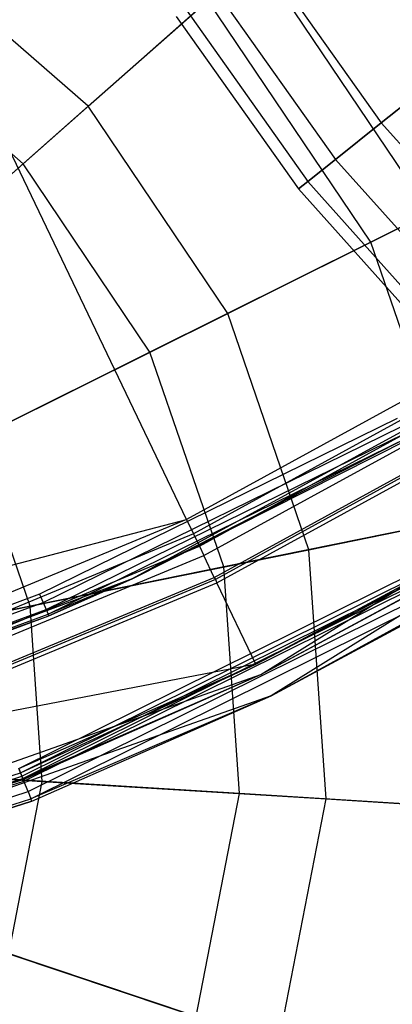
# Model space of a CAD drawing. Extents: x 0.2 to 44.2, y -21.9 to 24.
# Tile 81 of 239: x 28.7 to 30.3, y -17.1 to -12.9. Entities that reach past the tile are written whole.
import ezdxf

# ---------------------------------------------------------------- set-up
doc = ezdxf.new("R2010")
doc.units = 0
doc.header["$LTSCALE"] = 2.54
doc.layers.get('0').update_dxf_attribs({"color": 13, "linetype": 'CONTINUOUS'})

# ---------------------------------------------------------------- blocks, each defined once
blk = doc.blocks.new('KARO-10934_STL')
at = {"color": 0}
for p, q in [((29.3953, -15.0299, 125.8858), (22.1855, 0, 125.7675)), ((29.3953, -15.0299, 125.8858), (22.1855, 0, 125.7675)), ((29.7108, -15.6877, 124.285), (32.9073, -13.7032, 124.285)), ((29.7108, -15.6877, 124.285), (32.9073, -13.7032, 124.285)), ((32.9689, -13.782, 124.285), (29.7541, -15.7779, 124.285)), ((32.9689, -13.782, 126.1525), (29.7541, -15.7779, 124.285)), ((32.9689, -13.782, 124.285), (29.7541, -15.7779, 124.285)), ((32.9689, -13.782, 126.1525), (29.7541, -15.7779, 124.285)), ((31.2683, -14.1331, 125.9495), (29.1645, -15.2818, 124.3996)), ((31.2683, -14.1331, 125.9495), (29.1645, -15.2818, 124.3996)), ((31.2683, -14.1331, 125.9495), (29.1645, -15.2818, 125.9495)), ((31.2683, -14.1331, 125.9495), (29.1645, -15.2818, 125.9495)), ((30.978, -14.1623, 125.8858), (29.3953, -15.0299, 125.8858)), ((30.978, -14.1623, 125.8858), (29.3953, -15.0299, 125.8858)), ((31.0136, -14.2196, 125.8986), (29.4244, -15.0907, 125.8986)), ((31.0136, -14.2196, 125.8986), (29.4244, -15.0907, 125.8986)), ((29.45, -15.144, 125.9335), (31.0448, -14.2698, 125.9335)), ((29.45, -15.144, 125.9335), (31.0448, -14.2698, 125.9335)), ((29.4689, -15.1835, 125.9865), (31.0679, -14.307, 125.9865)), ((29.4689, -15.1835, 125.9865), (31.0679, -14.307, 125.9865)), ((29.5132, -15.2759, 126.1649), (31.1219, -14.394, 126.1649)), ((29.5132, -15.2759, 126.1649), (31.1219, -14.394, 126.1649)), ((31.1273, -14.4028, 126.1818), (29.5177, -15.2851, 126.1818)), ((31.1273, -14.4028, 126.1818), (29.5177, -15.2851, 126.1818)), ((29.5245, -15.2993, 126.1937), (31.1356, -14.4161, 126.1937)), ((29.5245, -15.2993, 126.1937), (31.1356, -14.4161, 126.1937)), ((30.29, -14.6016, 124.2995), (28.7712, -15.3466, 124.2995)), ((30.29, -14.6016, 124.2995), (28.7712, -15.3466, 124.2995)), ((28.7863, -15.3818, 124.3072), (30.3086, -14.635, 124.3072)), ((28.7863, -15.3818, 124.3072), (30.3086, -14.635, 124.3072)), ((28.7991, -15.4116, 124.3288), (30.3244, -14.6634, 124.3288)), ((28.7991, -15.4116, 124.3288), (30.3244, -14.6634, 124.3288)), ((28.8077, -15.4315, 124.3613), (30.3349, -14.6824, 124.3613)), ((28.8077, -15.4315, 124.3613), (30.3349, -14.6824, 124.3613)), ((30.3349, -14.6824, 124.3613), (29.1645, -15.2818, 124.3996)), ((30.3349, -14.6824, 124.3613), (29.1645, -15.2818, 124.3996)), ((29.1645, -15.2818, 124.3996), (30.3386, -14.689, 124.3996)), ((29.1645, -15.2818, 124.3996), (30.3386, -14.689, 124.3996)), ((28.6829, -16.087, 126.3025), (31.0624, -14.9066, 126.3025)), ((28.6829, -16.087, 126.3025), (31.0624, -14.9066, 126.3025)), ((29.6896, -15.6435, 126.2025), (31.0628, -14.9072, 126.2025)), ((29.6896, -15.6435, 126.2025), (31.0628, -14.9072, 126.2025)), ((28.6902, -16.1051, 126.1984), (31.0724, -14.9234, 126.1984)), ((28.6902, -16.1051, 126.1984), (31.0724, -14.9234, 126.1984)), ((28.6962, -16.1198, 126.1875), (31.0806, -14.9371, 126.1875)), ((28.6962, -16.1198, 126.1875), (31.0806, -14.9371, 126.1875)), ((28.7002, -16.1296, 126.1714), (31.086, -14.9462, 126.1714)), ((28.7002, -16.1296, 126.1714), (31.086, -14.9462, 126.1714)), ((28.7044, -16.1401, 126.291), (31.0918, -14.9559, 126.291)), ((28.7044, -16.1401, 126.291), (31.0918, -14.9559, 126.291)), ((29.6896, -15.6435, 126.2025), (31.0724, -14.9234, 126.1984)), ((29.6896, -15.6435, 126.2025), (31.0724, -14.9234, 126.1984)), ((29.7108, -15.6877, 126.1525), (31.086, -14.9462, 126.1714)), ((29.7108, -15.6877, 126.1525), (31.086, -14.9462, 126.1714)), ((29.7108, -15.6877, 124.285), (31.0879, -14.9493, 126.1525)), ((29.7108, -15.6877, 124.285), (31.0879, -14.9493, 126.1525)), ((29.7108, -15.6877, 126.1525), (31.0879, -14.9493, 126.1525)), ((29.7108, -15.6877, 126.1525), (31.0879, -14.9493, 126.1525)), ((28.7226, -16.1852, 126.2584), (31.1166, -14.9976, 126.2584)), ((28.7226, -16.1852, 126.2584), (31.1166, -14.9976, 126.2584)), ((26.1912, -15.8683, 125.8836), (29.3953, -15.0299, 125.8858)), ((26.1912, -15.8683, 125.8836), (29.3953, -15.0299, 125.8858)), ((29.3953, -15.0299, 125.8858), (27.728, -15.7213, 125.8858)), ((29.3953, -15.0299, 125.8858), (27.728, -15.7213, 125.8858)), ((28.7347, -16.2152, 126.2098), (31.1332, -15.0255, 126.2098)), ((28.7347, -16.2152, 126.2098), (31.1332, -15.0255, 126.2098)), ((29.3953, -15.0299, 125.8858), (29.4244, -15.0907, 125.8986)), ((29.3953, -15.0299, 125.8858), (29.4244, -15.0907, 125.8986)), ((29.7541, -15.7779, 126.1525), (31.1332, -15.0255, 126.2098)), ((29.7541, -15.7779, 126.1525), (31.1332, -15.0255, 126.2098)), ((29.7541, -15.7779, 126.1525), (31.1391, -15.0353, 126.1525)), ((31.1391, -15.0353, 126.1525), (29.7541, -15.7779, 124.285)), ((29.7541, -15.7779, 126.1525), (31.1391, -15.0353, 126.1525)), ((31.1391, -15.0353, 126.1525), (29.7541, -15.7779, 124.285)), ((29.4244, -15.0907, 125.8986), (27.7504, -15.785, 125.8986)), ((29.4244, -15.0907, 125.8986), (27.7504, -15.785, 125.8986)), ((29.4244, -15.0907, 125.8986), (29.45, -15.144, 125.9335)), ((29.4244, -15.0907, 125.8986), (29.45, -15.144, 125.9335)), ((27.7701, -15.8407, 125.9335), (29.45, -15.144, 125.9335)), ((27.7701, -15.8407, 125.9335), (29.45, -15.144, 125.9335)), ((29.45, -15.144, 125.9335), (29.4689, -15.1835, 125.9865)), ((29.45, -15.144, 125.9335), (29.4689, -15.1835, 125.9865)), ((27.7846, -15.8819, 125.9865), (29.4689, -15.1835, 125.9865)), ((27.7846, -15.8819, 125.9865), (29.4689, -15.1835, 125.9865)), ((29.5132, -15.2759, 126.1649), (29.4689, -15.1835, 125.9865)), ((29.5132, -15.2759, 126.1649), (29.4689, -15.1835, 125.9865)), ((29.1645, -15.2818, 125.9495), (26.9186, -16.1195, 125.9495)), ((29.1645, -15.2818, 125.9495), (26.9186, -16.1195, 125.9495)), ((27.8187, -15.9786, 126.1649), (29.5132, -15.2759, 126.1649)), ((27.8187, -15.9786, 126.1649), (29.5132, -15.2759, 126.1649)), ((29.5177, -15.2851, 126.1818), (27.8221, -15.9883, 126.1818)), ((29.5177, -15.2851, 126.1818), (27.8221, -15.9883, 126.1818)), ((29.1645, -15.2818, 124.3996), (28.8077, -15.4315, 124.3613)), ((29.1645, -15.2818, 124.3996), (28.8077, -15.4315, 124.3613)), ((29.1645, -15.2818, 125.9495), (28.8107, -15.4385, 124.3996)), ((28.8107, -15.4385, 124.3996), (29.1645, -15.2818, 124.3996)), ((29.1645, -15.2818, 125.9495), (28.8107, -15.4385, 124.3996)), ((28.8107, -15.4385, 124.3996), (29.1645, -15.2818, 124.3996)), ((29.1645, -15.2818, 125.9495), (29.1645, -15.2818, 124.3996)), ((29.1645, -15.2818, 125.9495), (29.1645, -15.2818, 124.3996)), ((29.5132, -15.2759, 126.1649), (29.5177, -15.2851, 126.1818)), ((29.5132, -15.2759, 126.1649), (29.5177, -15.2851, 126.1818)), ((29.5177, -15.2851, 126.1818), (29.5245, -15.2993, 126.1937)), ((29.5177, -15.2851, 126.1818), (29.5245, -15.2993, 126.1937)), ((27.8273, -16.0031, 126.1937), (29.5245, -15.2993, 126.1937)), ((27.8273, -16.0031, 126.1937), (29.5245, -15.2993, 126.1937)), ((29.6896, -15.6435, 126.2025), (29.5245, -15.2993, 126.1937)), ((29.6896, -15.6435, 126.2025), (29.5245, -15.2993, 126.1937)), ((28.7712, -15.3466, 124.2995), (27.1849, -15.9341, 124.2995)), ((28.7712, -15.3466, 124.2995), (27.1849, -15.9341, 124.2995)), ((28.7712, -15.3466, 124.2995), (28.7863, -15.3818, 124.3072)), ((28.7712, -15.3466, 124.2995), (28.7863, -15.3818, 124.3072)), ((27.1963, -15.9706, 124.3072), (28.7863, -15.3818, 124.3072)), ((27.1963, -15.9706, 124.3072), (28.7863, -15.3818, 124.3072)), ((27.206, -16.0016, 124.3288), (28.7991, -15.4116, 124.3288)), ((27.206, -16.0016, 124.3288), (28.7991, -15.4116, 124.3288)), ((28.7863, -15.3818, 124.3072), (28.7991, -15.4116, 124.3288)), ((28.7863, -15.3818, 124.3072), (28.7991, -15.4116, 124.3288)), ((28.7991, -15.4116, 124.3288), (28.8077, -15.4315, 124.3613)), ((28.7991, -15.4116, 124.3288), (28.8077, -15.4315, 124.3613)), ((26.9186, -16.1195, 125.9495), (28.8107, -15.4385, 124.3996)), ((26.9186, -16.1195, 125.9495), (28.8107, -15.4385, 124.3996)), ((27.2125, -16.0223, 124.3613), (28.8077, -15.4315, 124.3613)), ((27.2125, -16.0223, 124.3613), (28.8077, -15.4315, 124.3613)), ((27.2148, -16.0295, 124.3996), (28.8107, -15.4385, 124.3996)), ((27.2148, -16.0295, 124.3996), (28.8107, -15.4385, 124.3996)), ((28.8107, -15.4385, 124.3996), (28.8077, -15.4315, 124.3613)), ((28.8107, -15.4385, 124.3996), (28.8077, -15.4315, 124.3613)), ((29.6896, -15.6435, 126.2025), (27.8273, -16.0031, 126.1937)), ((29.6896, -15.6435, 126.2025), (27.8273, -16.0031, 126.1937)), ((28.6832, -16.0876, 126.2025), (29.6896, -15.6435, 126.2025)), ((28.6832, -16.0876, 126.2025), (29.6896, -15.6435, 126.2025)), ((28.6902, -16.1051, 126.1984), (29.6896, -15.6435, 126.2025)), ((28.6902, -16.1051, 126.1984), (29.6896, -15.6435, 126.2025)), ((26.1625, -16.9387, 124.285), (29.7108, -15.6877, 124.285)), ((26.1625, -16.9387, 126.1525), (29.7108, -15.6877, 124.285)), ((26.1625, -16.9387, 124.285), (29.7108, -15.6877, 124.285)), ((26.1625, -16.9387, 126.1525), (29.7108, -15.6877, 124.285)), ((28.7002, -16.1296, 126.1714), (29.7108, -15.6877, 126.1525)), ((28.7002, -16.1296, 126.1714), (29.7108, -15.6877, 126.1525)), ((28.7016, -16.1331, 126.1525), (29.7108, -15.6877, 124.285)), ((28.7016, -16.1331, 126.1525), (29.7108, -15.6877, 124.285)), ((28.7016, -16.1331, 126.1525), (29.7108, -15.6877, 126.1525)), ((28.7016, -16.1331, 126.1525), (29.7108, -15.6877, 126.1525)), ((29.7108, -15.6877, 124.285), (29.7108, -15.6877, 126.1525)), ((29.7108, -15.6877, 124.285), (29.7108, -15.6877, 126.1525)), ((29.7541, -15.7779, 124.285), (26.1853, -17.036, 124.285)), ((29.7541, -15.7779, 124.285), (26.1853, -17.036, 124.285)), ((29.7541, -15.7779, 126.1525), (28.7347, -16.2152, 126.2098)), ((29.7541, -15.7779, 126.1525), (28.7347, -16.2152, 126.2098)), ((28.739, -16.2258, 126.1525), (29.7541, -15.7779, 126.1525)), ((28.739, -16.2258, 126.1525), (29.7541, -15.7779, 126.1525)), ((28.739, -16.2258, 126.1525), (29.7541, -15.7779, 124.285)), ((28.739, -16.2258, 126.1525), (29.7541, -15.7779, 124.285)), ((29.7541, -15.7779, 126.1525), (29.7541, -15.7779, 124.285)), ((29.7541, -15.7779, 126.1525), (29.7541, -15.7779, 124.285)), ((28.7044, -16.1401, 126.291), (28.6829, -16.087, 126.3025)), ((28.7044, -16.1401, 126.291), (28.6829, -16.087, 126.3025)), ((28.6832, -16.0876, 126.2025), (28.6902, -16.1051, 126.1984)), ((28.6832, -16.0876, 126.2025), (28.6902, -16.1051, 126.1984)), ((26.1556, -16.9093, 126.1984), (28.6902, -16.1051, 126.1984)), ((26.1556, -16.9093, 126.1984), (28.6902, -16.1051, 126.1984)), ((26.1592, -16.9248, 126.1875), (28.6962, -16.1198, 126.1875)), ((26.1592, -16.9248, 126.1875), (28.6962, -16.1198, 126.1875)), ((26.1616, -16.9351, 126.1714), (28.7002, -16.1296, 126.1714)), ((26.1616, -16.9351, 126.1714), (28.7002, -16.1296, 126.1714)), ((28.6902, -16.1051, 126.1984), (28.6962, -16.1198, 126.1875)), ((28.6902, -16.1051, 126.1984), (28.6962, -16.1198, 126.1875)), ((28.6962, -16.1198, 126.1875), (28.7002, -16.1296, 126.1714)), ((28.6962, -16.1198, 126.1875), (28.7002, -16.1296, 126.1714)), ((28.7002, -16.1296, 126.1714), (28.7016, -16.1331, 126.1525)), ((28.7002, -16.1296, 126.1714), (28.7016, -16.1331, 126.1525)), ((26.1625, -16.9387, 126.1525), (28.7016, -16.1331, 126.1525)), ((26.1625, -16.9387, 126.1525), (28.7016, -16.1331, 126.1525)), ((26.1642, -16.9461, 126.291), (28.7044, -16.1401, 126.291)), ((26.1642, -16.9461, 126.291), (28.7044, -16.1401, 126.291)), ((28.7226, -16.1852, 126.2584), (28.7044, -16.1401, 126.291)), ((28.7226, -16.1852, 126.2584), (28.7044, -16.1401, 126.291)), ((26.1753, -16.9934, 126.2584), (28.7226, -16.1852, 126.2584)), ((26.1753, -16.9934, 126.2584), (28.7226, -16.1852, 126.2584)), ((28.7226, -16.1852, 126.2584), (28.7347, -16.2152, 126.2098)), ((28.7226, -16.1852, 126.2584), (28.7347, -16.2152, 126.2098)), ((26.1827, -17.0249, 126.2098), (28.7347, -16.2152, 126.2098)), ((26.1827, -17.0249, 126.2098), (28.7347, -16.2152, 126.2098)), ((26.1853, -17.036, 126.1525), (28.739, -16.2258, 126.1525)), ((28.739, -16.2258, 126.1525), (26.1853, -17.036, 124.285)), ((28.739, -16.2258, 126.1525), (26.1853, -17.036, 124.285)), ((26.1853, -17.036, 126.1525), (28.739, -16.2258, 126.1525)), ((28.739, -16.2258, 126.1525), (28.7347, -16.2152, 126.2098)), ((28.739, -16.2258, 126.1525), (28.7347, -16.2152, 126.2098))]:
    blk.add_line(p, q, dxfattribs=at)
blk = doc.blocks.new('GRUPUJ_1')
at = {"color": 0}
for p, q in [((28.7553, 8.6639, 30.0837), (27.9555, 9.36, 30.0837)), ((28.7553, 8.6639, 30.0837), (27.9555, 9.36, 30.0837)), ((28.7553, 8.6639, 30.0837), (29.4742, 9.2992, 31.215)), ((28.7553, 8.6639, 30.0837), (29.4742, 9.2992, 31.215)), ((30.2065, 8.2122, 31.215), (29.4742, 9.2992, 31.215)), ((30.2065, 8.2122, 31.215), (29.4742, 9.2992, 31.215)), ((29.5099, 9.2839, 19.9533), (29.9999, 8.5933, 19.9533)), ((29.5099, 9.2839, 25.2377), (29.9999, 8.5933, 25.2377)), ((29.5099, 9.2839, 19.9533), (29.9999, 8.5933, 19.9533)), ((29.5099, 9.2839, 25.2377), (29.9999, 8.5933, 25.2377)), ((29.2639, 9.1134, 38.1783), (28.4791, 8.4199, 39.2288)), ((29.2639, 9.1134, 38.1783), (28.4791, 8.4199, 39.2288)), ((29.9553, 8.0871, 38.1783), (29.2639, 9.1134, 38.1783)), ((29.9553, 8.0871, 38.1783), (29.2639, 9.1134, 38.1783)), ((29.2996, 9.1517, 24.3757), (29.8057, 8.4384, 24.3757)), ((29.2996, 9.1517, 20.8153), (29.8057, 8.4384, 20.8153)), ((29.2996, 9.1517, 20.8153), (29.8057, 8.4384, 20.8153)), ((29.2996, 9.1517, 24.3757), (29.8057, 8.4384, 24.3757)), ((29.1723, 9.0718, 23.4912), (29.6882, 8.3447, 23.4912)), ((29.1723, 9.0718, 23.4912), (29.6882, 8.3447, 23.4912)), ((29.1723, 9.0718, 21.6998), (29.6882, 8.3447, 21.6998)), ((29.1723, 9.0718, 21.6998), (29.6882, 8.3447, 21.6998)), ((28.4791, 8.4199, 39.2288), (27.7519, 9.0527, 39.2288)), ((28.4791, 8.4199, 39.2288), (27.7519, 9.0527, 39.2288)), ((29.1297, 9.045, 22.5955), (29.6489, 8.3134, 22.5955)), ((29.1297, 9.045, 22.5955), (29.6489, 8.3134, 22.5955)), ((29.9999, 8.5933, 19.9533), (30.2683, 8.8073, 19.1244)), ((29.9999, 8.5933, 19.9533), (30.2683, 8.8073, 19.1244)), ((30.2683, 8.8073, 26.0666), (29.9999, 8.5933, 25.2377)), ((30.2683, 8.8073, 26.0666), (29.9999, 8.5933, 25.2377)), ((27.8505, 7.8643, 29.2222), (28.7553, 8.6639, 30.0837)), ((27.8505, 7.8643, 29.2222), (28.7553, 8.6639, 30.0837)), ((29.3477, 7.7846, 30.0837), (28.7553, 8.6639, 30.0837)), ((29.3477, 7.7846, 30.0837), (28.7553, 8.6639, 30.0837)), ((29.8057, 8.4384, 20.8153), (29.9999, 8.5933, 19.9533)), ((29.9999, 8.5933, 25.2377), (29.8057, 8.4384, 24.3757)), ((29.8057, 8.4384, 20.8153), (29.9999, 8.5933, 19.9533)), ((29.9999, 8.5933, 25.2377), (29.8057, 8.4384, 24.3757)), ((29.9999, 8.5933, 19.9533), (30.5641, 7.9619, 19.9533)), ((29.9999, 8.5933, 19.9533), (30.5641, 7.9619, 19.9533)), ((29.9999, 8.5933, 25.2377), (30.5641, 7.9619, 25.2377)), ((29.9999, 8.5933, 25.2377), (30.5641, 7.9619, 25.2377)), ((28.4791, 8.4199, 39.2288), (27.5253, 7.5769, 39.9903)), ((28.4791, 8.4199, 39.2288), (27.5253, 7.5769, 39.9903)), ((29.0178, 7.6203, 39.2288), (28.4791, 8.4199, 39.2288)), ((29.0178, 7.6203, 39.2288), (28.4791, 8.4199, 39.2288)), ((29.8057, 8.4384, 24.3757), (29.6882, 8.3447, 23.4912)), ((29.8057, 8.4384, 24.3757), (29.6882, 8.3447, 23.4912)), ((29.6882, 8.3447, 21.6998), (29.8057, 8.4384, 20.8153)), ((29.6882, 8.3447, 21.6998), (29.8057, 8.4384, 20.8153)), ((29.8057, 8.4384, 20.8153), (30.3885, 7.7863, 20.8153)), ((29.8057, 8.4384, 24.3757), (30.3885, 7.7863, 24.3757)), ((29.8057, 8.4384, 24.3757), (30.3885, 7.7863, 24.3757)), ((29.8057, 8.4384, 20.8153), (30.3885, 7.7863, 20.8153)), ((30.6334, 8.4247, 36.903), (29.9553, 8.0871, 38.1783)), ((30.6334, 8.4247, 36.903), (29.9553, 8.0871, 38.1783)), ((29.6882, 8.3447, 23.4912), (29.6489, 8.3134, 22.5955)), ((29.6882, 8.3447, 23.4912), (29.6489, 8.3134, 22.5955)), ((29.6489, 8.3134, 22.5955), (29.6882, 8.3447, 21.6998)), ((29.6489, 8.3134, 22.5955), (29.6882, 8.3447, 21.6998)), ((29.6882, 8.3447, 23.4912), (30.2823, 7.68, 23.4912)), ((29.6882, 8.3447, 21.6998), (30.2823, 7.68, 21.6998)), ((29.6882, 8.3447, 23.4912), (30.2823, 7.68, 23.4912)), ((29.6882, 8.3447, 21.6998), (30.2823, 7.68, 21.6998)), ((29.6489, 8.3134, 22.5955), (30.2467, 7.6444, 22.5955)), ((29.6489, 8.3134, 22.5955), (30.2467, 7.6444, 22.5955)), ((29.3477, 7.7846, 30.0837), (30.2065, 8.2122, 31.215)), ((29.3477, 7.7846, 30.0837), (30.2065, 8.2122, 31.215)), ((29.9553, 8.0871, 38.1783), (29.0178, 7.6203, 39.2288)), ((29.9553, 8.0871, 38.1783), (29.0178, 7.6203, 39.2288)), ((30.3575, 6.9168, 38.1783), (29.9553, 8.0871, 38.1783)), ((30.3575, 6.9168, 38.1783), (29.9553, 8.0871, 38.1783)), ((28.2667, 7.2464, 29.2222), (29.3477, 7.7846, 30.0837)), ((28.2667, 7.2464, 29.2222), (29.3477, 7.7846, 30.0837)), ((29.6924, 6.7819, 30.0837), (29.3477, 7.7846, 30.0837)), ((29.6924, 6.7819, 30.0837), (29.3477, 7.7846, 30.0837)), ((29.0178, 7.6203, 39.2288), (27.8783, 7.053, 39.9903)), ((29.0178, 7.6203, 39.2288), (27.8783, 7.053, 39.9903)), ((29.3312, 6.7086, 39.2288), (29.0178, 7.6203, 39.2288)), ((29.3312, 6.7086, 39.2288), (29.0178, 7.6203, 39.2288)), ((28.5089, 6.5418, 29.2222), (28.2667, 7.2464, 29.2222)), ((28.5089, 6.5418, 29.2222), (28.2667, 7.2464, 29.2222)), ((29.6924, 6.7819, 30.0837), (30.6325, 6.9726, 31.215)), ((29.6924, 6.7819, 30.0837), (30.6325, 6.9726, 31.215)), ((30.3575, 6.9168, 38.1783), (29.3312, 6.7086, 39.2288)), ((30.3575, 6.9168, 38.1783), (29.3312, 6.7086, 39.2288)), ((28.5089, 6.5418, 29.2222), (29.6924, 6.7819, 30.0837)), ((28.5089, 6.5418, 29.2222), (29.6924, 6.7819, 30.0837)), ((29.7657, 5.7242, 30.0837), (29.6924, 6.7819, 30.0837)), ((29.7657, 5.7242, 30.0837), (29.6924, 6.7819, 30.0837)), ((29.3312, 6.7086, 39.2288), (28.0836, 6.4555, 39.9903)), ((29.3312, 6.7086, 39.2288), (28.0836, 6.4555, 39.9903)), ((29.3979, 5.7469, 39.2288), (29.3312, 6.7086, 39.2288)), ((29.3979, 5.7469, 39.2288), (29.3312, 6.7086, 39.2288)), ((27.1545, 6.267, 28.6834), (28.5089, 6.5418, 29.2222)), ((27.1545, 6.267, 28.6834), (28.5089, 6.5418, 29.2222)), ((28.5605, 5.7985, 29.2222), (28.5089, 6.5418, 29.2222)), ((28.5605, 5.7985, 29.2222), (28.5089, 6.5418, 29.2222)), ((27.1811, 5.8837, 28.6834), (28.5605, 5.7985, 29.2222)), ((27.1811, 5.8837, 28.6834), (28.5605, 5.7985, 29.2222)), ((29.3979, 5.7469, 39.2288), (28.1273, 5.8253, 39.9903)), ((29.3979, 5.7469, 39.2288), (28.1273, 5.8253, 39.9903)), ((28.4179, 5.0673, 29.2222), (28.5605, 5.7985, 29.2222)), ((28.4179, 5.0673, 29.2222), (28.5605, 5.7985, 29.2222)), ((28.5605, 5.7985, 29.2222), (29.7657, 5.7242, 30.0837)), ((28.5605, 5.7985, 29.2222), (29.7657, 5.7242, 30.0837)), ((29.2134, 4.8006, 39.2288), (29.3979, 5.7469, 39.2288)), ((29.2134, 4.8006, 39.2288), (29.3979, 5.7469, 39.2288)), ((30.4431, 5.6823, 38.1783), (29.3979, 5.7469, 39.2288)), ((30.4431, 5.6823, 38.1783), (29.3979, 5.7469, 39.2288)), ((29.5628, 4.6835, 30.0837), (29.7657, 5.7242, 30.0837)), ((29.5628, 4.6835, 30.0837), (29.7657, 5.7242, 30.0837)), ((29.7657, 5.7242, 30.0837), (30.7232, 5.6651, 31.215)), ((29.7657, 5.7242, 30.0837), (30.7232, 5.6651, 31.215)), ((29.2134, 4.8006, 39.2288), (28.0064, 5.2052, 39.9903)), ((29.2134, 4.8006, 39.2288), (28.0064, 5.2052, 39.9903)), ((28.4179, 5.0673, 29.2222), (29.5628, 4.6835, 30.0837)), ((28.4179, 5.0673, 29.2222), (29.5628, 4.6835, 30.0837))]:
    blk.add_line(p, q, dxfattribs=at)
blk = doc.blocks.new('GRUPUJ_3')
at = {"color": 0}
for name, p in [('GRUPUJ_1', (0, 0)), ('KARO-10934_STL', (-0.2222, 21.9402, -1.2505))]:
    blk.add_blockref(name, p, dxfattribs=at)

msp = doc.modelspace()

# ---------------------------------------------------------------- block references
at = {"color": 0}
msp.add_blockref('GRUPUJ_3', (0.2222, -21.9402, 1.2505), dxfattribs=at)

doc.saveas('drawing.dxf')
